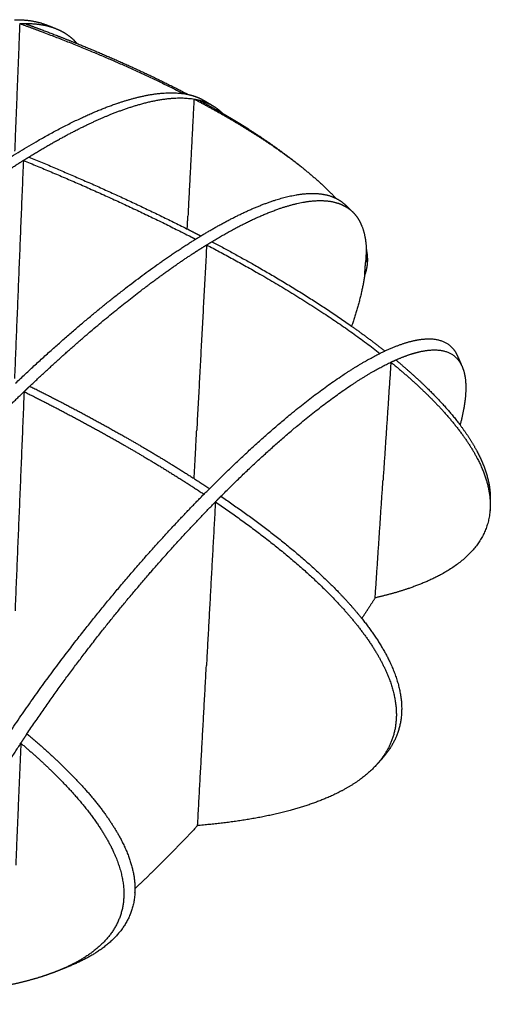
# Model space of a CAD drawing. Header units: millimetres. Extents: x 4869.14 to 4875.07, y 2221.36 to 2228.96.
# Tile 19 of 19: x 4874.62 to 4875.07, y 2227.47 to 2228.43. Entities that reach past the tile are written whole.
import ezdxf

# ---------------------------------------------------------------- set-up
doc = ezdxf.new("R2010")
doc.units = ezdxf.units.MM
doc.layers.add('MEDIDAS', color=7, linetype='Continuous', true_color=0x7d26cd)

# ---------------------------------------------------------------- blocks, each defined once
blk = doc.blocks.new('Sleet_2.00_iso')
at = {"layer": 'MEDIDAS', "color": 12, "lineweight": -3, "true_color": 0xc80000}
for points, weights, degree in [([(4874.61005, 2228.42784), (4874.62113, 2228.42797), (4874.63174, 2228.42655), (4874.64115, 2228.42288)], [856.80771335, 859.442653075, 862.091018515, 864.621768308], 3), ([(4874.61528, 2228.42407), (4874.61278, 2228.36152), (4874.6103, 2228.29952)], [855.196476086, 858.914615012, 862.632753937], 2), ([(4874.61528, 2228.42407), (4874.61529, 2228.42407), (4874.61529, 2228.42407), (4874.6153, 2228.42407)], [855.196476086, 855.198052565, 855.199629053, 855.201205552], 3), ([(4874.6153, 2228.42407), (4874.61693, 2228.42414), (4874.61855, 2228.42418), (4874.62016, 2228.42419)], [855.201205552, 855.584374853, 855.96813178, 856.352072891], 3), ([(4874.62016, 2228.42419), (4874.63109, 2228.42425), (4874.64153, 2228.42278), (4874.65078, 2228.41907)], [856.352002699, 858.961982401, 861.580476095, 864.080736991], 3), ([(4874.64115, 2228.42287), (4874.64416, 2228.4217), (4874.64716, 2228.42051), (4874.65015, 2228.41932)], [864.621802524, 864.454678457, 864.286186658, 864.116331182], 3), ([(4874.64179, 2228.42262), (4874.64315, 2228.42207), (4874.64449, 2228.42147), (4874.64581, 2228.42082)], [864.794405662, 865.164475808, 865.531956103, 865.896434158], 3), ([(4874.67112, 2228.40461), (4874.70659, 2228.39024), (4874.74384, 2228.37354), (4874.77944, 2228.35491)], [854.134852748, 852.639037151, 851.164216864, 849.90892783], 3), ([(4874.78501, 2228.35046), (4874.78203, 2228.29318), (4874.77908, 2228.23636)], [848.328224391, 851.721876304, 855.115528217], 2), ([(4874.78501, 2228.35046), (4874.78658, 2228.35019), (4874.78812, 2228.34987), (4874.78964, 2228.34949)], [848.328224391, 848.739386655, 849.148241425, 849.554310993], 3), ([(4874.78964, 2228.34949), (4874.79742, 2228.3453), (4874.80511, 2228.34101), (4874.81265, 2228.33663)], [849.554310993, 849.287345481, 849.031965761, 848.790296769], 3), ([(4874.79497, 2228.34897), (4874.79777, 2228.34733), (4874.80056, 2228.34567), (4874.80333, 2228.344)], [854.23000833, 854.001268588, 853.771206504, 853.539835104], 3), ([(4874.80372, 2228.34377), (4874.8068, 2228.34191), (4874.80982, 2228.33958), (4874.81263, 2228.33665)], [853.506979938, 854.420207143, 855.355981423, 856.282880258], 3), ([(4874.6188, 2228.29064), (4874.62056, 2228.29174), (4874.62231, 2228.29283), (4874.62406, 2228.29391)], [812.74696389, 813.075583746, 813.404807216, 813.734582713], 3), ([(4874.87284, 2228.2973), (4874.87874, 2228.29288), (4874.88454, 2228.28839), (4874.89022, 2228.28386)], [847.115001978, 846.511188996, 845.900598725, 845.283407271], 3), ([(4874.6188, 2228.29064), (4874.61445, 2228.18348), (4874.61017, 2228.07791)], [812.74696389, 818.877108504, 825.007253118], 2), ([(4874.89022, 2228.28386), (4874.90197, 2228.27448), (4874.91331, 2228.26435), (4874.9231, 2228.25378)], [845.283407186, 845.051853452, 844.887960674, 844.847325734], 3), ([(4874.9231, 2228.25378), (4874.92621, 2228.25226), (4874.92923, 2228.25026), (4874.93201, 2228.24764)], [837.615735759, 838.534525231, 839.469419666, 840.389173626], 3), ([(4874.93201, 2228.24764), (4874.93455, 2228.24524), (4874.93706, 2228.24283), (4874.93954, 2228.24041)], [840.389167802, 840.067364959, 839.744055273, 839.419260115], 3), ([(4874.93201, 2228.24764), (4874.93325, 2228.24647), (4874.93444, 2228.24517), (4874.93556, 2228.24375)], [840.389173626, 840.79997139, 841.207748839, 841.609722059], 3), ([(4874.77842, 2228.22379), (4874.77875, 2228.23007), (4874.77908, 2228.23636)], [855.870392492, 855.492960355, 855.115528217], 2), ([(4874.79731, 2228.20828), (4874.79245, 2228.11736), (4874.78766, 2228.02759)], [806.089810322, 811.272542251, 816.455274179], 2), ([(4874.79731, 2228.20828), (4874.79899, 2228.20933), (4874.80068, 2228.21036), (4874.80237, 2228.21138)], [806.089810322, 806.423151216, 806.758117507, 807.094570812], 3), ([(4874.79731, 2228.20828), (4874.85169, 2228.17974), (4874.91388, 2228.14323), (4874.96603, 2228.10246)], [806.089810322, 804.266442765, 802.395504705, 801.369442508], 3), ([(4874.80237, 2228.21138), (4874.84624, 2228.18825), (4874.89459, 2228.16019), (4874.93849, 2228.12904)], [807.094570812, 805.628030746, 804.153233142, 803.119567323], 3), ([(4874.95286, 2228.20342), (4874.95247, 2228.19734), (4874.95208, 2228.19125)], [845.731306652, 846.093290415, 846.455274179], 2), ([(4874.95286, 2228.20342), (4874.95299, 2228.19985), (4874.95293, 2228.19599), (4874.95266, 2228.19183)], [845.73130352, 846.037596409, 846.317496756, 846.565055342], 3), ([(4874.95286, 2228.20342), (4874.95286, 2228.20342), (4874.95286, 2228.20342)], [845.731202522, 845.731254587, 845.731306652], 2), ([(4874.9513, 2228.17909), (4874.95169, 2228.18517), (4874.95208, 2228.19125)], [847.180596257, 846.817935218, 846.455274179], 2), ([(4874.9513, 2228.17909), (4874.94894, 2228.16291), (4874.94421, 2228.14571), (4874.93849, 2228.12904)], [847.180596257, 847.795067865, 847.858807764, 847.615949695], 3), ([(4874.93849, 2228.12904), (4874.94961, 2228.12114), (4874.96045, 2228.11304), (4874.97085, 2228.10478)], [803.119567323, 802.857956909, 802.624602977, 802.426790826], 3), ([(4875.04124, 2228.1007), (4875.04265, 2228.09764), (4875.04402, 2228.09457), (4875.04535, 2228.09149)], [821.11051033, 820.718268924, 820.325493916, 819.932229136], 3), ([(4874.97675, 2228.0939), (4874.97287, 2228.03575), (4874.96904, 2227.97809)], [801.168344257, 804.481682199, 807.795020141], 2), ([(4874.97675, 2228.0939), (4874.97836, 2228.09466), (4874.97996, 2228.09539), (4874.98154, 2228.0961)], [801.168344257, 801.52355503, 801.878681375, 802.233486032], 3), ([(4874.61952, 2228.06521), (4874.61507, 2227.95751), (4874.61069, 2227.85145)], [774.523197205, 780.489235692, 786.455274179], 2), ([(4874.61952, 2228.06521), (4874.62045, 2228.06609), (4874.62138, 2228.06698), (4874.62231, 2228.06786)], [774.523197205, 774.673164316, 774.823201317, 774.973304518], 3), ([(4874.62231, 2228.06786), (4874.62324, 2228.06875), (4874.62417, 2228.06963), (4874.6251, 2228.07051)], [774.973304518, 775.123258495, 775.273372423, 775.423643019], 3), ([(4874.78514, 2227.98042), (4874.7864, 2228.00397), (4874.78766, 2228.02759)], [819.205704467, 817.830489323, 816.455274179], 2), ([(4874.96146, 2227.86416), (4874.96523, 2227.92089), (4874.96904, 2227.97809)], [814.421273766, 811.108146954, 807.795020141], 2), ([(4874.80586, 2227.95766), (4874.80145, 2227.87741), (4874.79709, 2227.79807)], [768.916908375, 773.355964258, 777.795020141], 2), ([(4874.80586, 2227.95766), (4874.80677, 2227.95859), (4874.80767, 2227.9595), (4874.80857, 2227.96042)], [768.916908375, 769.066673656, 769.216469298, 769.366287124], 3), ([(4874.80857, 2227.96042), (4874.80947, 2227.96133), (4874.81037, 2227.96224), (4874.81127, 2227.96314)], [769.366287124, 769.516214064, 769.666423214, 769.816907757], 3), ([(4875.07355, 2227.96194), (4875.07356, 2227.96056), (4875.07353, 2227.95917), (4875.07347, 2227.95779)], [803.708627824, 803.781248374, 803.85628979, 803.933818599], 3), ([(4875.07355, 2227.96194), (4875.07358, 2227.95914), (4875.07357, 2227.95634), (4875.07352, 2227.95354)], [803.70862748, 803.365249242, 803.021950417, 802.678759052], 3), ([(4874.78373, 2227.95396), (4874.78373, 2227.95399), (4874.78373, 2227.95403)], [820.756140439, 820.754261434, 820.752382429], 2), ([(4874.96146, 2227.86416), (4874.95711, 2227.85734), (4874.95274, 2227.85064), (4874.94839, 2227.84408)], [814.421273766, 813.79299949, 813.151995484, 812.504577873], 3), ([(4874.78852, 2227.64208), (4874.79278, 2227.71963), (4874.79709, 2227.79807)], [786.673294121, 782.234157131, 777.795020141], 2), ([(4874.61636, 2227.72239), (4874.61834, 2227.72541), (4874.62033, 2227.72842), (4874.62233, 2227.73141)], [741.333515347, 741.575700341, 741.820748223, 742.06837403], 3), ([(4874.61636, 2227.72239), (4874.61385, 2227.66274), (4874.61136, 2227.60361)], [741.333515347, 744.564267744, 747.795020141], 2), ([(4874.96784, 2227.70696), (4874.967, 2227.70603), (4874.96614, 2227.70512), (4874.96526, 2227.70422)], [773.73711749, 773.836322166, 773.935905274, 774.035796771], 3), ([(4874.96839, 2227.70758), (4874.96737, 2227.70643), (4874.96635, 2227.70528), (4874.96531, 2227.70414)], [773.670922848, 773.540344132, 773.410039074, 773.280009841], 3), ([(4874.96531, 2227.70414), (4874.96447, 2227.70321), (4874.96362, 2227.70228), (4874.96277, 2227.70135)], [773.280009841, 773.174183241, 773.06857472, 772.963184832], 3), ([(4874.78852, 2227.64208), (4874.76872, 2227.62083), (4874.74818, 2227.60005), (4874.72752, 2227.5806)], [786.673294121, 783.321582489, 779.786317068, 776.161366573], 3), ([(4874.66405, 2227.50511), (4874.65988, 2227.5034), (4874.6557, 2227.50171), (4874.65149, 2227.50004)], [751.343006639, 751.16035717, 750.979865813, 750.801537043], 3), ([(4874.66405, 2227.50511), (4874.66191, 2227.50423), (4874.65977, 2227.5034), (4874.65764, 2227.5026)], [751.34302323, 751.519606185, 751.693849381, 751.865261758], 3)]:
    blk.add_rational_spline(points, weights, degree=degree, dxfattribs=at)
for points, weights, knots in [([(4874.61531, 2228.42406), (4874.62633, 2228.42008), (4874.6373, 2228.41598), (4874.68841, 2228.39627), (4874.73246, 2228.37738), (4874.77479, 2228.35575)], [855.195356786, 854.700878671, 854.216408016, 852.003464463, 850.211878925, 848.690657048], [455.414746, 455.414746, 455.414746, 455.414746, 459.448073, 459.448073, 474.279182, 474.279182, 474.279182, 474.279182]), ([(4874.62016, 2228.42419), (4874.62822, 2228.42125), (4874.63625, 2228.41826), (4874.65304, 2228.41182), (4874.66202, 2228.40829), (4874.67112, 2228.40461)], [856.352072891, 855.991691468, 855.636952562, 854.904743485, 854.519105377, 854.134852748], [445.445893, 445.445893, 445.445893, 445.445893, 448.397669, 448.397669, 451.646756, 451.646756, 451.646756, 451.646756]), ([(4874.65078, 2228.41907), (4874.65407, 2228.41776), (4874.65721, 2228.41616), (4874.66016, 2228.41425), (4874.66396, 2228.41179), (4874.66771, 2228.40865), (4874.67112, 2228.40461)], [864.080736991, 864.97264032, 865.849498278, 866.705557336, 867.810361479, 868.952797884, 870.077405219], [90.744751, 90.744751, 90.744751, 90.744751, 93.807458, 93.807458, 93.807458, 97.603068, 97.603068, 97.603068, 97.603068]), ([(4874.42712, 2228.15499), (4874.45061, 2228.17609), (4874.47396, 2228.19602), (4874.51965, 2228.23289), (4874.54222, 2228.25004), (4874.60731, 2228.29602), (4874.65125, 2228.3225), (4874.69105, 2228.33902), (4874.71958, 2228.35086), (4874.75345, 2228.36061), (4874.77944, 2228.35492)], [782.298486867, 785.992067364, 789.761494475, 797.378797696, 801.265718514, 812.913737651, 821.279864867, 829.515581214, 835.522765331, 843.072690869, 849.90828154], [0, 0, 0, 0, 14.925204, 14.925204, 29.843766, 29.843766, 59.227221, 59.227221, 59.227221, 82.546648, 82.546648, 82.546648, 82.546648]), ([(4874.62406, 2228.29391), (4874.64946, 2228.30961), (4874.67448, 2228.32309), (4874.69807, 2228.3331), (4874.72601, 2228.34497), (4874.75909, 2228.35492), (4874.785, 2228.35047)], [813.734212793, 818.55147963, 823.486544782, 828.378605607, 834.249742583, 841.597024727, 848.326413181], [40.879714, 40.879714, 40.879714, 40.879714, 58.394363, 58.394363, 58.394363, 81.228561, 81.228561, 81.228561, 81.228561]), ([(4874.77944, 2228.35492), (4874.78435, 2228.35384), (4874.78899, 2228.35221), (4874.79325, 2228.34994), (4874.79383, 2228.34963), (4874.7944, 2228.34931), (4874.79497, 2228.34898)], [849.90828154, 851.212322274, 852.49036548, 853.726740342, 853.893504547, 854.061317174, 854.22997836], [82.546648, 82.546648, 82.546648, 82.546648, 86.995346, 86.995346, 86.995346, 87.570492, 87.570492, 87.570492, 87.570492]), ([(4874.78501, 2228.35046), (4874.80807, 2228.33835), (4874.83045, 2228.32544), (4874.85124, 2228.31185), (4874.86371, 2228.3037), (4874.87718, 2228.29426), (4874.89015, 2228.28391)], [848.328224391, 847.520794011, 846.802096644, 846.224917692, 845.879103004, 845.540800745, 845.284838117], [475.4747, 475.4747, 475.4747, 475.4747, 483.590425, 483.590425, 483.590425, 488.696464, 488.696464, 488.696464, 488.696464]), ([(4874.78964, 2228.3495), (4874.79373, 2228.34847), (4874.79761, 2228.34705), (4874.80123, 2228.34516), (4874.80206, 2228.34473), (4874.80289, 2228.34426), (4874.80372, 2228.34377)], [849.553891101, 850.652228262, 851.730190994, 852.778327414, 853.019189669, 853.26227536, 853.506979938], [82.625309, 82.625309, 82.625309, 82.625309, 86.398977, 86.398977, 86.398977, 87.230034, 87.230034, 87.230034, 87.230034]), ([(4874.81265, 2228.33663), (4874.82148, 2228.33152), (4874.83013, 2228.32628), (4874.83852, 2228.32094), (4874.84949, 2228.31395), (4874.86126, 2228.30599), (4874.87284, 2228.2973)], [848.790296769, 848.507840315, 848.244113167, 848.002507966, 847.687173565, 847.374681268, 847.115001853], [206.76864, 206.76864, 206.76864, 206.76864, 210.026423, 210.026423, 210.026423, 214.513797, 214.513797, 214.513797, 214.513797]), ([(4874.62406, 2228.29391), (4874.67598, 2228.27268), (4874.72808, 2228.24927), (4874.77813, 2228.22391), (4874.78256, 2228.22166), (4874.78706, 2228.21936), (4874.79162, 2228.217)], [813.734582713, 811.638816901, 809.659367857, 807.920686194, 807.767150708, 807.612568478, 807.457475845], [686.813785, 686.813785, 686.813785, 686.813785, 704.328432, 704.328432, 704.328432, 706.008567, 706.008567, 706.008567, 706.008567]), ([(4874.44095, 2228.15316), (4874.4858, 2228.1934), (4874.53051, 2228.2297), (4874.58834, 2228.27081), (4874.60361, 2228.28109), (4874.61877, 2228.29062)], [782.307563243, 789.418096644, 796.881085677, 807.124548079, 809.91042699, 812.741117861], [0.607073, 0.607073, 0.607073, 0.607073, 29.345806, 29.345806, 39.674054, 39.674054, 39.674054, 39.674054]), ([(4874.6188, 2228.29064), (4874.67325, 2228.26841), (4874.72798, 2228.24379), (4874.78042, 2228.21702), (4874.78245, 2228.21599), (4874.78449, 2228.21494), (4874.78654, 2228.21388)], [812.74696389, 810.548386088, 808.47284717, 806.664205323, 806.594421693, 806.524425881, 806.454269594], [689.03394, 689.03394, 689.03394, 689.03394, 707.329474, 707.329474, 707.329474, 708.097528, 708.097528, 708.097528, 708.097528]), ([(4874.61119, 2228.07339), (4874.6408, 2228.1015), (4874.67026, 2228.12749), (4874.72706, 2228.17341), (4874.7552, 2228.19406), (4874.78214, 2228.21112), (4874.81152, 2228.22972), (4874.84193, 2228.24559), (4874.86887, 2228.25338), (4874.88501, 2228.25805), (4874.90193, 2228.26039), (4874.9159, 2228.2565), (4874.9183, 2228.25583), (4874.92073, 2228.25494), (4874.9231, 2228.25378)], [775.357913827, 780.155328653, 785.116967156, 795.144744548, 800.353031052, 805.589743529, 811.379192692, 817.700519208, 823.837065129, 827.558459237, 831.684290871, 835.551787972, 836.221075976, 836.913704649, 837.615735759], [0, 0, 0, 0, 19.286461, 19.286461, 38.524192, 38.524192, 38.524192, 60.178427, 60.178427, 60.178427, 73.440395, 73.440395, 73.440395, 75.780125, 75.780125, 75.780125, 75.780125]), ([(4874.80237, 2228.21138), (4874.83051, 2228.22841), (4874.85912, 2228.24235), (4874.88414, 2228.24834), (4874.89731, 2228.25149), (4874.91082, 2228.25275), (4874.9224, 2228.24977), (4874.92831, 2228.24824), (4874.93438, 2228.24544), (4874.93954, 2228.24041)], [807.094570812, 812.737647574, 818.799033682, 824.625818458, 827.724497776, 831.075031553, 834.271845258, 835.912958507, 837.69759269, 839.419264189], [40.874119, 40.874119, 40.874119, 40.874119, 61.489058, 61.489058, 61.489058, 72.376078, 72.376078, 72.376078, 78.121584, 78.121584, 78.121584, 78.121584]), ([(4874.93954, 2228.24041), (4874.94246, 2228.23756), (4874.94509, 2228.23399), (4874.94722, 2228.22954), (4874.9503, 2228.22313), (4874.95248, 2228.21465), (4874.95286, 2228.20342)], [839.419264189, 840.397000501, 841.354430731, 842.253736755, 843.550193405, 844.770578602, 845.73130352], [78.121584, 78.121584, 78.121584, 78.121584, 81.384454, 81.384454, 81.384454, 85.996573, 85.996573, 85.996573, 85.996573]), ([(4874.6251, 2228.07051), (4874.65225, 2228.09626), (4874.67923, 2228.12017), (4874.73231, 2228.16357), (4874.75904, 2228.18352), (4874.78473, 2228.20028), (4874.78889, 2228.20299), (4874.79308, 2228.20566), (4874.79728, 2228.20827)], [775.423643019, 779.839418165, 784.390477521, 793.743216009, 798.668832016, 803.626243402, 804.434463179, 805.254918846, 806.085469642], [0.602517, 0.602517, 0.602517, 0.602517, 18.307782, 18.307782, 36.577097, 36.577097, 36.577097, 39.639673, 39.639673, 39.639673, 39.639673]), ([(4874.95286, 2228.20342), (4874.95369, 2228.19923), (4874.95403, 2228.19502), (4874.95376, 2228.19082), (4874.95349, 2228.18662), (4874.95263, 2228.18273), (4874.9513, 2228.17911)], [845.731202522, 845.91014598, 846.122100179, 846.372227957, 846.621938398, 846.892823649, 847.178912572], [231.403528, 231.403528, 231.403528, 231.403528, 232.895376, 232.895376, 232.895376, 234.337058, 234.337058, 234.337058, 234.337058]), ([(4874.97086, 2228.10478), (4874.98167, 2228.10984), (4874.99203, 2228.11356), (4875.00151, 2228.11541), (4875.01398, 2228.11784), (4875.02838, 2228.11765), (4875.0372, 2228.10714), (4875.03867, 2228.10539), (4875.04005, 2228.10327), (4875.04124, 2228.1007)], [802.431153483, 804.822620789, 807.212641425, 809.529205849, 812.596093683, 816.396360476, 819.539127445, 820.063594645, 820.59441074, 821.110503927], [41.138189, 41.138189, 41.138189, 41.138189, 49.249463, 49.249463, 49.249463, 60.525757, 60.525757, 60.525757, 62.393825, 62.393825, 62.393825, 62.393825]), ([(4874.79737, 2227.96794), (4874.8336, 2228.00454), (4874.87024, 2228.03745), (4874.926, 2228.07936), (4874.94932, 2228.09471), (4874.97086, 2228.10478)], [769.64586902, 775.715462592, 782.241231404, 792.972537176, 797.704670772, 802.431153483], [0, 0, 0, 0, 25.10711, 25.10711, 41.138189, 41.138189, 41.138189, 41.138189]), ([(4874.98154, 2228.09609), (4874.98945, 2228.09959), (4874.99706, 2228.10229), (4875.0042, 2228.10397), (4875.01709, 2228.107), (4875.03214, 2228.10753), (4875.04135, 2228.09726), (4875.04315, 2228.09525), (4875.04485, 2228.09269), (4875.04624, 2228.08942)], [802.234563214, 804.0040033, 805.765438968, 807.489437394, 810.619722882, 814.532917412, 817.759849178, 818.395871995, 819.045086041, 819.667688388], [41.092751, 41.092751, 41.092751, 41.092751, 47.136863, 47.136863, 47.136863, 58.718892, 58.718892, 58.718892, 60.99197, 60.99197, 60.99197, 60.99197]), ([(4874.81127, 2227.96315), (4874.84502, 2227.99719), (4874.87907, 2228.02785), (4874.93243, 2228.06844), (4874.95548, 2228.08379), (4874.97674, 2228.09389)], [769.816498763, 775.501233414, 781.579191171, 791.835090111, 796.508380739, 801.167213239], [0.617943, 0.617943, 0.617943, 0.617943, 23.982714, 23.982714, 39.878287, 39.878287, 39.878287, 39.878287]), ([(4874.97675, 2228.0939), (4874.98812, 2228.08462), (4874.99891, 2228.07514), (4875.00892, 2228.06551), (4875.02819, 2228.04697), (4875.04751, 2228.025), (4875.05996, 2228.00185), (4875.06842, 2227.98611), (4875.07378, 2227.96968), (4875.07352, 2227.95354)], [801.168344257, 800.965627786, 800.808457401, 800.706879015, 800.511402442, 800.493805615, 800.955499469, 801.269798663, 801.809933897, 802.678759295], [324.935626, 324.935626, 324.935626, 324.935626, 329.38401, 329.38401, 329.38401, 337.589188, 337.589188, 337.589188, 343.074237, 343.074237, 343.074237, 343.074237]), ([(4874.98154, 2228.0961), (4874.99103, 2228.08821), (4875.00009, 2228.08019), (4875.00858, 2228.07206), (4875.02101, 2228.06017), (4875.03348, 2228.04684), (4875.04414, 2228.03268)], [802.233486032, 802.071399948, 801.943050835, 801.854514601, 801.724985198, 801.668607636, 801.766481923], [325.101893, 325.101893, 325.101893, 325.101893, 328.875306, 328.875306, 328.875306, 334.165827, 334.165827, 334.165827, 334.165827]), ([(4875.04624, 2228.08942), (4875.04884, 2228.08327), (4875.05036, 2228.0746), (4875.04948, 2228.0623), (4875.0488, 2228.05291), (4875.04684, 2228.04283), (4875.04414, 2228.0327)], [819.667688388, 820.841737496, 821.921157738, 822.639053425, 823.187339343, 823.442953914, 823.50385502], [60.99197, 60.99197, 60.99197, 60.99197, 65.278343, 65.278343, 65.278343, 68.433596, 68.433596, 68.433596, 68.433596]), ([(4874.43102, 2227.85723), (4874.43606, 2227.8636), (4874.44105, 2227.86983), (4874.44598, 2227.87591), (4874.47596, 2227.91293), (4874.5062, 2227.94771), (4874.56384, 2228.01018), (4874.59198, 2228.03884), (4874.6195, 2228.06518)], [746.989582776, 747.651309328, 748.312662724, 748.971076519, 753.002149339, 757.269321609, 765.777887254, 770.118685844, 774.519864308], [136.117375, 136.117375, 136.117375, 136.117375, 139.185625, 139.185625, 139.185625, 157.45494, 157.45494, 175.155136, 175.155136, 175.155136, 175.155136]), ([(4874.61952, 2228.06521), (4874.65152, 2228.04921), (4874.68305, 2228.03245), (4874.71356, 2228.01502), (4874.7392, 2228.00036), (4874.76697, 2227.98358), (4874.79466, 2227.9652)], [774.523197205, 773.425436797, 772.398702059, 771.471494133, 770.693845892, 769.90042795, 769.196314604], [721.015933, 721.015933, 721.015933, 721.015933, 731.414786, 731.414786, 731.414786, 740.77362, 740.77362, 740.77362, 740.77362]), ([(4874.6251, 2228.07051), (4874.65707, 2228.05454), (4874.68857, 2228.03782), (4874.71905, 2228.02041), (4874.74466, 2228.00578), (4874.77241, 2227.98902), (4874.80008, 2227.97066)], [775.423643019, 774.325849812, 773.299081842, 772.371840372, 771.594160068, 770.800706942, 770.096557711], [724.047127, 724.047127, 724.047127, 724.047127, 734.445932, 734.445932, 734.445932, 743.80477, 743.80477, 743.80477, 743.80477]), ([(4875.04414, 2228.03268), (4875.05006, 2228.02481), (4875.05542, 2228.01668), (4875.0599, 2228.0084), (4875.06808, 2227.99328), (4875.07339, 2227.9775), (4875.07355, 2227.96194)], [801.766481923, 801.820917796, 801.923069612, 802.08689047, 802.386460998, 802.895963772, 803.708627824], [334.165827, 334.165827, 334.165827, 334.165827, 337.108316, 337.108316, 337.108316, 342.391552, 342.391552, 342.391552, 342.391552]), ([(4874.50487, 2227.47628), (4874.50162, 2227.48232), (4874.49961, 2227.49089), (4874.50003, 2227.50304), (4874.50072, 2227.52319), (4874.50787, 2227.54718), (4874.51581, 2227.56812), (4874.52946, 2227.60409), (4874.54921, 2227.64101), (4874.56572, 2227.66934), (4874.60256, 2227.73253), (4874.64629, 2227.79258), (4874.72164, 2227.88718), (4874.76057, 2227.93076), (4874.79737, 2227.96794)], [735.857379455, 734.786330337, 733.829838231, 733.17084296, 732.080284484, 732.127567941, 732.531769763, 733.227387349, 735.167535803, 736.957635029, 740.982154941, 746.768924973, 757.536658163, 763.57633708, 769.64586902], [63.402987, 63.402987, 63.402987, 63.402987, 67.207663, 67.207663, 67.207663, 73.712167, 73.712167, 73.712167, 84.98846, 84.98846, 84.98846, 109.130813, 109.130813, 134.237924, 134.237924, 134.237924, 134.237924]), ([(4874.62233, 2227.73141), (4874.64837, 2227.7705), (4874.67546, 2227.80676), (4874.73535, 2227.88193), (4874.7715, 2227.92261), (4874.80586, 2227.95766)], [742.069069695, 745.317989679, 749.010510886, 757.636735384, 763.254832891, 768.916232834], [90.883091, 90.883091, 90.883091, 90.883091, 106.779983, 106.779983, 130.14371, 130.14371, 130.14371, 130.14371]), ([(4874.80586, 2227.95766), (4874.84771, 2227.92918), (4874.88864, 2227.89723), (4874.92086, 2227.86371), (4874.93942, 2227.84439), (4874.95748, 2227.82205), (4874.96913, 2227.79874), (4874.97799, 2227.78102), (4874.98311, 2227.76281), (4874.9819, 2227.74515), (4874.98066, 2227.72717), (4874.97309, 2227.71256), (4874.96219, 2227.70071)], [768.916908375, 767.892387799, 767.104047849, 766.914247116, 766.804910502, 766.881430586, 767.388819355, 767.774935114, 768.410021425, 769.395353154, 770.40158253, 771.616029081, 772.89070978], [301.105724, 301.105724, 301.105724, 301.105724, 315.245304, 315.245304, 315.245304, 323.071938, 323.071938, 323.071938, 328.931805, 328.931805, 328.931805, 335.014765, 335.014765, 335.014765, 335.014765]), ([(4874.81127, 2227.96314), (4874.85307, 2227.9347), (4874.89395, 2227.90279), (4874.92614, 2227.86931), (4874.93378, 2227.86137), (4874.94133, 2227.85291), (4874.94839, 2227.84408)], [769.816907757, 768.792387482, 768.004047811, 767.814247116, 767.769212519, 767.755709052, 767.790857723], [304.136876, 304.136876, 304.136876, 304.136876, 318.276453, 318.276453, 318.276453, 321.500161, 321.500161, 321.500161, 321.500161]), ([(4875.07352, 2227.95354), (4875.0735, 2227.95223), (4875.07344, 2227.95092), (4875.07335, 2227.94962), (4875.07024, 2227.90772), (4875.02913, 2227.88551), (4874.9957, 2227.87384), (4874.98492, 2227.87008), (4874.97344, 2227.86687), (4874.96146, 2227.86416), (4874.96146, 2227.86416), (4874.96146, 2227.86416), (4874.96146, 2227.86416)], [802.678759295, 802.749380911, 802.822174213, 802.897194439, 805.311922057, 809.039245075, 811.749720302, 812.627559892, 813.521003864, 814.421273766, 814.421421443, 814.421569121, 814.421716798], [343.074237, 343.074237, 343.074237, 343.074237, 343.520084, 343.520084, 343.520084, 358.260642, 358.260642, 358.260642, 362.709151, 362.709151, 362.709151, 362.709881, 362.709881, 362.709881, 362.709881]), ([(4874.94839, 2227.84408), (4874.95846, 2227.83147), (4874.96752, 2227.81811), (4874.97436, 2227.80442), (4874.9832, 2227.78672), (4874.98831, 2227.76852), (4874.98709, 2227.75088), (4874.98589, 2227.73347), (4874.97874, 2227.71923), (4874.9684, 2227.70758)], [767.790857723, 767.84104426, 767.990418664, 768.288819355, 768.674935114, 769.310021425, 770.295353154, 771.270004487, 772.440009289, 773.670884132], [321.500161, 321.500161, 321.500161, 321.500161, 326.103087, 326.103087, 326.103087, 331.962954, 331.962954, 331.962954, 337.855016, 337.855016, 337.855016, 337.855016]), ([(4874.62233, 2227.73141), (4874.63451, 2227.72129), (4874.64608, 2227.71098), (4874.65684, 2227.70054), (4874.67756, 2227.68043), (4874.69841, 2227.6567), (4874.71206, 2227.63193), (4874.72136, 2227.61508), (4874.7274, 2227.59761), (4874.72752, 2227.58061)], [742.06837403, 741.865643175, 741.708462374, 741.606879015, 741.411402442, 741.393805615, 741.855499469, 742.169986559, 742.71057979, 743.580317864], [245.871672, 245.871672, 245.871672, 245.871672, 250.320273, 250.320273, 250.320273, 258.525451, 258.525451, 258.525451, 264.01378, 264.01378, 264.01378, 264.01378]), ([(4874.57351, 2227.47204), (4874.56276, 2227.46857), (4874.55174, 2227.46668), (4874.53172, 2227.47078), (4874.51883, 2227.47897), (4874.51986, 2227.50781), (4874.52058, 2227.5281), (4874.528, 2227.55238), (4874.53604, 2227.57324), (4874.55016, 2227.60987), (4874.57058, 2227.64748), (4874.58749, 2227.67609), (4874.59678, 2227.69179), (4874.60648, 2227.70729), (4874.61638, 2227.72242)], [747.823665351, 745.661732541, 743.350427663, 738.716288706, 735.41874068, 733.85137261, 732.752782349, 732.839849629, 733.271648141, 734.030828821, 736.087317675, 737.958034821, 738.989241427, 740.1272168, 741.336509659], [48.581854, 48.581854, 48.581854, 48.581854, 56.464465, 56.464465, 65.484354, 65.484354, 65.484354, 72.043805, 72.043805, 72.043805, 83.625834, 83.625834, 83.625834, 89.675302, 89.675302, 89.675302, 89.675302]), ([(4874.61636, 2227.72239), (4874.62655, 2227.71377), (4874.63629, 2227.70503), (4874.64544, 2227.69618), (4874.66628, 2227.67605), (4874.6873, 2227.65225), (4874.70108, 2227.62741), (4874.71119, 2227.60919), (4874.71751, 2227.59022), (4874.71659, 2227.57192), (4874.7147, 2227.53398), (4874.68261, 2227.5124), (4874.65149, 2227.50004)], [741.333515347, 741.171415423, 741.043056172, 740.954514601, 740.752943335, 740.728523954, 741.18689047, 741.523481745, 742.125097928, 743.123978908, 745.203736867, 748.2632268, 750.801551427], [243.606746, 243.606746, 243.606746, 243.606746, 247.380386, 247.380386, 247.380386, 255.613397, 255.613397, 255.613397, 261.549531, 261.549531, 261.549531, 274.255048, 274.255048, 274.255048, 274.255048]), ([(4874.96219, 2227.70071), (4874.94773, 2227.68497), (4874.92742, 2227.67409), (4874.90832, 2227.66658), (4874.8737, 2227.65297), (4874.83125, 2227.64565), (4874.78852, 2227.64208), (4874.78852, 2227.64208), (4874.78851, 2227.64208), (4874.7885, 2227.64208)], [772.89070978, 774.589262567, 776.394769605, 777.957088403, 780.804002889, 783.820214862, 786.67321553, 786.673635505, 786.674055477, 786.674475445], [335.014765, 335.014765, 335.014765, 335.014765, 343.120504, 343.120504, 343.120504, 357.260084, 357.260084, 357.260084, 357.262166, 357.262166, 357.262166, 357.262166]), ([(4874.72752, 2227.58061), (4874.72753, 2227.57924), (4874.7275, 2227.57787), (4874.72743, 2227.57651), (4874.72554, 2227.53922), (4874.69461, 2227.51765), (4874.66405, 2227.50511)], [743.580317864, 743.650451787, 743.72272597, 743.797194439, 745.842598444, 748.829789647, 751.34302323], [264.01378, 264.01378, 264.01378, 264.01378, 264.456347, 264.456347, 264.456347, 276.942392, 276.942392, 276.942392, 276.942392]), ([(4874.65149, 2227.50004), (4874.64643, 2227.49803), (4874.64139, 2227.49626), (4874.63651, 2227.49471), (4874.62698, 2227.49168), (4874.61692, 2227.48908), (4874.60645, 2227.48687), (4874.60644, 2227.48687), (4874.60644, 2227.48687), (4874.60644, 2227.48687)], [750.801551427, 751.216244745, 751.617027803, 751.997355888, 752.740902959, 753.495614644, 754.256200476, 754.256322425, 754.256444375, 754.256566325], [274.255048, 274.255048, 274.255048, 274.255048, 276.330784, 276.330784, 276.330784, 280.104338, 280.104338, 280.104338, 280.104943, 280.104943, 280.104943, 280.104943])]:
    blk.add_rational_spline(points, weights, degree=3, knots=knots, dxfattribs=at)

msp = doc.modelspace()

# ---------------------------------------------------------------- block references
msp.add_blockref('Sleet_2.00_iso', (0, 0))

doc.saveas('drawing.dxf')
